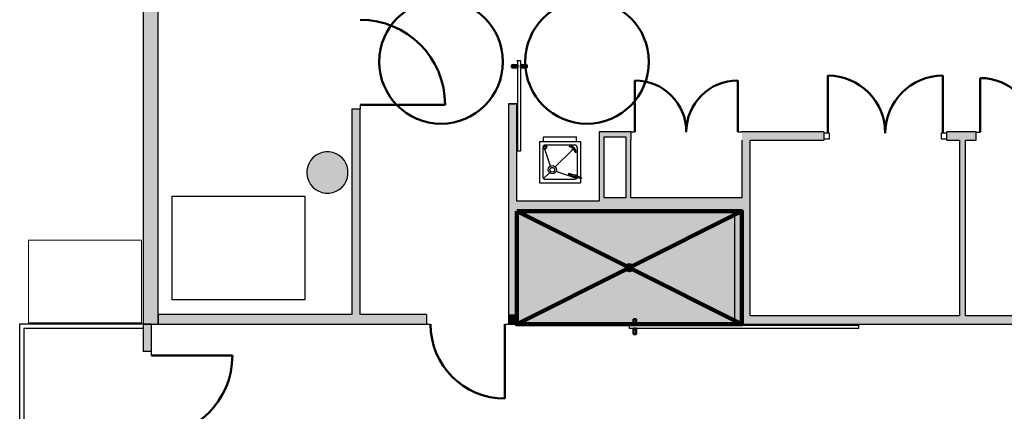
# Model space of a CAD drawing. Header units: metres. Extents: x -1 to 430, y -6 to 34.
# Tile 6 of 12: x 397.33 to 409.27, y 20.97 to 25.71. Entities that reach past the tile are written whole.
import ezdxf

# ---------------------------------------------------------------- set-up
doc = ezdxf.new("R2010")
doc.units = ezdxf.units.M
doc.linetypes.add('CONTINUA', pattern=[0])
doc.linetypes.add('VERDECKT', pattern=[9.525, 6.35, -3.175])
for name, color, linetype, lineweight in [('3D PB MURS', 7, 'CONTINUA', 25), ('3D PB MURS NOUS', 7, 'CONTINUA', 25), ('3D PB PILAR', 7, 'CONTINUA', 25), ('PB ESCALES 2D', 7, 'CONTINUA', 25), ('PB MOBLES', 7, 'CONTINUA', 25), ('PB PAVIMENT', 7, 'CONTINUA', 25)]:
    doc.layers.add(name, color=color, linetype=linetype, lineweight=lineweight)

# ---------------------------------------------------------------- blocks, each defined once
blk = doc.blocks.new('_CLOSEDFILLED')
at = {"color": 0, "linetype": 'ByBlock', "lineweight": -2}
blk.add_solid([(-1, 0), (0, 0), (-1, 0)], dxfattribs=at)

msp = doc.modelspace()

# ---------------------------------------------------------------- hatches: boundary and pattern name
at = {"layer": '3D PB MURS', "linetype": 'CONTINUA', "lineweight": 18, "true_color": 0xa0a0a0, "transparency": 33554687}
for points in [[(399.006, 22.021), (399.006, 27.563), (398.826, 27.563), (398.826, 22.021)], [(401.356, 22.141), (401.456, 22.141), (401.456, 24.631), (401.356, 24.631)], [(403.356, 22.141), (403.356, 24.692), (403.256, 24.692), (403.256, 22.141)], [(404.356, 24.351), (404.356, 23.551), (404.416, 23.551), (404.416, 24.351)], [(404.677, 24.351), (404.416, 24.351), (404.416, 24.291), (404.677, 24.291)], [(404.737, 23.551), (404.737, 24.351), (404.677, 24.351), (404.677, 23.551)], [(404.737, 24.351), (404.737, 24.251), (404.738, 24.251), (404.738, 24.351)], [(407.078, 24.351), (406.086, 24.351), (406.086, 24.251), (407.078, 24.251)], [(406.086, 24.251), (406.086, 22.121), (406.186, 22.121), (406.186, 24.251)], [(408.927, 24.351), (408.572, 24.351), (408.572, 24.251), (408.927, 24.251)], [(408.796, 22.121), (408.796, 24.251), (408.726, 24.251), (408.726, 22.121)], [(404.356, 23.391), (406.086, 23.391), (406.086, 23.551), (404.356, 23.551)], [(403.356, 23.391), (404.356, 23.391), (404.356, 23.511), (403.356, 23.511)], [(399.006, 22.021), (402.259, 22.021), (402.259, 22.141), (399.006, 22.141)], [(403.259, 22.141), (403.259, 22.021), (403.356, 22.021), (403.356, 22.141)], [(406.086, 22.021), (411.086, 22.021), (411.086, 22.121), (406.086, 22.121)], [(398.826, 22.021), (398.826, 21.691), (398.926, 21.691), (398.926, 22.021)]]:
    msp.add_hatch(color=253, dxfattribs=at).paths.add_polyline_path(points)
at = {"layer": '3D PB PILAR', "linetype": 'CONTINUA', "lineweight": 18, "transparency": 33554687}
msp.add_hatch(color=9, dxfattribs=at).paths.add_polyline_path([(401.081, 24.109), (401.037, 24.109), (400.994, 24.102), (400.953, 24.087), (400.915, 24.065), (400.882, 24.037), (400.853, 24.003), (400.832, 23.966), (400.817, 23.925), (400.809, 23.882), (400.809, 23.838), (400.817, 23.795), (400.832, 23.754), (400.853, 23.716), (400.882, 23.682), (400.915, 23.654), (400.953, 23.633), (400.994, 23.618), (401.037, 23.61), (401.081, 23.61), (401.124, 23.618), (401.165, 23.633), (401.203, 23.654), (401.236, 23.682), (401.264, 23.716), (401.286, 23.754), (401.301, 23.795), (401.308, 23.838), (401.308, 23.882), (401.301, 23.925), (401.286, 23.966), (401.264, 24.003), (401.236, 24.037), (401.203, 24.065), (401.165, 24.087), (401.124, 24.102)])
at = {"layer": 'PB PAVIMENT', "linetype": 'CONTINUA', "lineweight": 25, "transparency": 33554687}
h = msp.add_hatch(dxfattribs=at)
h.set_pattern_fill('TRAMA', scale=2, style=0, pattern_type=2)
h.set_pattern_definition([(0, (4, 4), (2, 2), [2, -2]), (90, (4, 4), (-2, 2), [2, -2])])
h.paths.add_polyline_path([(403.356, 23.391), (403.356, 22.021), (406.086, 22.021), (406.086, 23.391)], flags=0)
at = {"layer": 'PB PAVIMENT', "linetype": 'CONTINUA', "lineweight": 25, "transparency": 33554559}
h = msp.add_hatch(color=7, dxfattribs=at)
h.set_gradient(color1=(255, 173, 141), color2=(255, 173, 141), one_color=1, name='INVSPHERICAL')
h.paths.add_polyline_path([(403.356, 23.391), (403.356, 22.021), (406.086, 22.021), (406.086, 23.391)], flags=0)

# ---------------------------------------------------------------- linework, layer by layer
at = {"layer": '3D PB MURS', "color": 7, "linetype": 'CONTINUA', "lineweight": 25, "transparency": 33554687}
for p, q in [((399.006, 22.141), (399.006, 27.563)), ((398.826, 26.951), (398.826, 22.021)), ((401.356, 24.631), (401.456, 24.631)), ((401.356, 24.631), (401.356, 22.141)), ((401.456, 24.681), (401.456, 24.631)), ((401.456, 22.141), (401.456, 24.631)), ((403.256, 24.692), (403.356, 24.692)), ((403.256, 24.692), (403.256, 22.141)), ((403.356, 23.511), (403.356, 24.692)), ((404.356, 24.351), (404.356, 23.551)), ((404.416, 24.351), (404.356, 24.351)), ((404.677, 24.351), (404.416, 24.351)), ((404.416, 24.291), (404.677, 24.291)), ((404.416, 23.551), (404.416, 24.291)), ((404.737, 24.351), (404.677, 24.351)), ((404.677, 24.291), (404.677, 23.551)), ((404.738, 24.351), (404.737, 24.351)), ((404.737, 24.251), (404.738, 24.251)), ((404.737, 23.551), (404.737, 24.251)), ((404.738, 24.351), (404.738, 24.251)), ((404.738, 24.351), (404.788, 24.351)), ((405.412, 24.351), (405.413, 24.351)), ((406.036, 24.351), (406.086, 24.351)), ((406.086, 24.35), (406.086, 24.351)), ((407.078, 24.351), (406.086, 24.351)), ((406.086, 24.251), (406.086, 23.551)), ((406.186, 24.251), (407.078, 24.251)), ((406.186, 22.121), (406.186, 24.251)), ((407.078, 24.351), (407.078, 24.251)), ((408.572, 24.251), (408.572, 24.351)), ((408.927, 24.351), (408.572, 24.351)), ((408.572, 24.251), (408.726, 24.251)), ((408.726, 24.251), (408.726, 22.121)), ((408.796, 24.251), (408.927, 24.251)), ((408.796, 22.121), (408.796, 24.251)), ((408.927, 24.35), (408.927, 24.351)), ((408.927, 24.251), (408.927, 24.35)), ((408.927, 24.35), (408.977, 24.35)), ((404.356, 23.551), (404.356, 23.511)), ((404.677, 23.551), (404.416, 23.551)), ((406.086, 23.551), (404.737, 23.551)), ((404.356, 23.511), (403.356, 23.511)), ((403.356, 23.391), (404.356, 23.391)), ((403.356, 22.141), (403.356, 23.391)), ((404.356, 23.391), (406.086, 23.391)), ((406.086, 23.391), (406.086, 22.121)), ((401.356, 22.141), (399.006, 22.141)), ((399.006, 22.141), (399.006, 22.021)), ((399.006, 22.021), (399.006, 22.141)), ((402.259, 22.141), (401.456, 22.141)), ((402.259, 22.141), (402.259, 22.021)), ((403.259, 22.141), (403.256, 22.141)), ((403.256, 22.141), (403.259, 22.141)), ((403.259, 22.042), (403.259, 22.141)), ((403.356, 22.021), (403.356, 22.141)), ((408.726, 22.121), (406.186, 22.121)), ((411.086, 22.121), (408.796, 22.121)), ((398.926, 22.021), (398.826, 22.021)), ((398.826, 22.021), (398.826, 21.691)), ((398.826, 22.021), (398.926, 22.021)), ((398.926, 21.691), (398.926, 22.021)), ((398.926, 22.021), (399.006, 22.021)), ((399.006, 22.021), (402.259, 22.021)), ((402.259, 22.021), (402.309, 22.021)), ((403.209, 22.021), (403.259, 22.021)), ((403.259, 22.021), (403.259, 22.042)), ((403.259, 22.021), (403.356, 22.021)), ((406.086, 22.021), (406.086, 22.042)), ((406.086, 22.021), (410.276, 22.021)), ((398.926, 21.691), (398.826, 21.691)), ((398.926, 21.641), (398.926, 21.691))]:
    msp.add_line(p, q, dxfattribs=at)
at = {"layer": '3D PB MURS', "color": 202, "linetype": 'CONTINUA', "lineweight": 50, "transparency": 33554687}
for p, q in [((404.788, 24.351), (404.788, 24.975)), ((406.036, 24.351), (406.036, 24.975)), ((407.128, 24.336), (407.128, 25.033)), ((408.522, 24.336), (408.522, 25.033)), ((408.977, 24.35), (408.977, 25.004)), ((401.456, 24.681), (402.486, 24.681)), ((403.209, 22.021), (403.209, 21.121)), ((398.926, 21.641), (399.906, 21.641))]:
    msp.add_line(p, q, dxfattribs=at)
at = {"layer": '3D PB MURS', "color": 7, "linetype": 'CONTINUA', "lineweight": 25, "transparency": 33554687}
for points in [[(403.366, 25.211), (403.366, 24.122), (403.356, 24.122), (403.406, 24.122), (403.406, 25.211), (403.356, 25.211), (403.366, 25.211)], [(403.256, 24.692), (403.306, 24.692), (403.356, 24.692), (403.306, 24.692), (403.256, 24.692)], [(407.078, 24.266), (407.148, 24.266), (407.148, 24.336), (407.078, 24.336), (407.078, 24.266)], [(408.502, 24.266), (408.572, 24.266), (408.572, 24.336), (408.502, 24.336), (408.502, 24.266)], [(403.358, 22.121), (403.358, 22.071), (403.358, 22.021), (403.358, 22.071), (403.358, 22.121)], [(406.086, 22.121), (406.086, 22.071), (406.086, 22.021), (406.086, 22.071), (406.086, 22.121)], [(404.722, 22.011), (407.501, 22.011), (407.501, 22.021), (407.501, 21.971), (404.722, 21.971), (404.722, 22.021), (404.722, 22.011)]]:
    msp.add_lwpolyline(points, close=True, dxfattribs=at)
at = {"layer": '3D PB MURS', "color": 202, "linetype": 'CONTINUA', "lineweight": 50, "transparency": 33554687}
for points in [[(403.366, 25.161), (403.366, 25.131), (403.296, 25.131), (403.296, 25.161), (403.366, 25.161)], [(403.406, 25.161), (403.406, 25.131), (403.476, 25.131), (403.476, 25.161), (403.406, 25.161)], [(404.772, 22.011), (404.802, 22.011), (404.802, 22.081), (404.772, 22.081), (404.772, 22.011)], [(404.772, 21.971), (404.802, 21.971), (404.802, 21.901), (404.772, 21.901), (404.772, 21.971)]]:
    msp.add_lwpolyline(points, close=True, dxfattribs=at)
for centre, radius, start, end in [((401.456, 24.681), 1.03, 0, 90), ((404.788, 24.351), 0.624, 0, 90), ((406.036, 24.351), 0.624, 90, 180), ((407.128, 24.336), 0.697, 0, 90), ((408.522, 24.336), 0.697, 90, 180), ((408.977, 24.35), 0.654, 0.0414, 90.0414), ((398.926, 21.641), 0.98, 270, 0)]:
    msp.add_arc(centre, radius, start, end, dxfattribs=at)
msp.add_ellipse((403.209, 22.021), major_axis=(0.9, 0), ratio=1, start_param=3.141593, end_param=4.712389, dxfattribs=at)
at = {"layer": '3D PB MURS NOUS', "color": 240, "linetype": 'CONTINUA', "lineweight": 140, "transparency": 33554687}
for p, q in [((403.356, 23.391), (404.695, 22.719)), ((406.086, 23.391), (404.748, 22.719)), ((404.695, 22.692), (403.356, 22.021)), ((404.748, 22.692), (406.086, 22.021))]:
    msp.add_line(p, q, dxfattribs=at)
msp.add_lwpolyline([(403.356, 23.391), (406.086, 23.391), (406.086, 22.021), (403.356, 22.021), (403.356, 23.391)], close=True, dxfattribs=at)
msp.add_circle((404.721, 22.706), 0.03, dxfattribs=at)
at = {"layer": '3D PB PILAR', "color": 7, "linetype": 'CONTINUA', "lineweight": 25, "transparency": 33554687}
for p, q in [((400.882, 24.037), (400.853, 24.003)), ((400.915, 24.065), (400.882, 24.037)), ((400.953, 24.087), (400.915, 24.065)), ((400.994, 24.102), (400.953, 24.087)), ((401.037, 24.109), (400.994, 24.102)), ((401.081, 24.109), (401.037, 24.109)), ((401.124, 24.102), (401.081, 24.109)), ((401.165, 24.087), (401.124, 24.102)), ((401.203, 24.065), (401.165, 24.087)), ((401.236, 24.037), (401.203, 24.065)), ((401.264, 24.003), (401.236, 24.037)), ((400.817, 23.925), (400.809, 23.882)), ((400.832, 23.966), (400.817, 23.925)), ((400.853, 24.003), (400.832, 23.966)), ((401.286, 23.966), (401.264, 24.003)), ((401.301, 23.925), (401.286, 23.966)), ((401.308, 23.882), (401.301, 23.925)), ((400.809, 23.882), (400.809, 23.838)), ((400.809, 23.838), (400.817, 23.795)), ((400.817, 23.795), (400.832, 23.754)), ((401.286, 23.754), (401.301, 23.795)), ((401.301, 23.795), (401.308, 23.838)), ((401.308, 23.838), (401.308, 23.882)), ((400.832, 23.754), (400.853, 23.716)), ((400.853, 23.716), (400.882, 23.682)), ((400.882, 23.682), (400.915, 23.654)), ((400.915, 23.654), (400.953, 23.633)), ((401.165, 23.633), (401.203, 23.654)), ((401.203, 23.654), (401.236, 23.682)), ((401.236, 23.682), (401.264, 23.716)), ((401.264, 23.716), (401.286, 23.754)), ((400.953, 23.633), (400.994, 23.618)), ((400.994, 23.618), (401.037, 23.61)), ((401.037, 23.61), (401.081, 23.61)), ((401.081, 23.61), (401.124, 23.618)), ((401.124, 23.618), (401.165, 23.633))]:
    msp.add_line(p, q, dxfattribs=at)
at = {"layer": 'PB ESCALES 2D', "color": 7, "linetype": 'CONTINUA', "lineweight": 25, "transparency": 33554687}
for p, q in [((399.174, 23.571), (400.785, 23.571)), ((399.174, 22.317), (399.174, 23.571)), ((400.785, 23.571), (400.785, 22.317)), ((400.785, 22.317), (399.174, 22.317)), ((397.326, 22.021), (397.326, 19.021)), ((398.826, 22.021), (397.326, 22.021)), ((397.376, 21.971), (397.376, 19.021)), ((398.826, 21.971), (397.376, 21.971))]:
    msp.add_line(p, q, dxfattribs=at)
at = {"layer": 'PB MOBLES', "transparency": 33554687}
for p, q in [((403.68, 24.293), (404.08, 24.293)), ((403.68, 24.236), (403.68, 24.293)), ((404.08, 24.236), (404.08, 24.293)), ((403.63, 24.236), (404.13, 24.236)), ((403.63, 24.236), (403.63, 23.736)), ((403.673, 24.164), (403.673, 23.807)), ((403.766, 23.938), (403.695, 24.144)), ((403.701, 24.193), (404.059, 24.193)), ((403.823, 23.928), (404.031, 24.136)), ((403.996, 24.169), (403.997, 24.183)), ((404.087, 24.164), (404.087, 23.821)), ((404.13, 24.236), (404.13, 23.736)), ((404.077, 24.102), (404.063, 24.102)), ((403.681, 23.787), (403.752, 23.857)), ((403.701, 23.778), (404.059, 23.778)), ((404.079, 23.787), (403.833, 23.872)), ((404.061, 23.808), (403.987, 23.835)), ((404.066, 23.822), (403.992, 23.848)), ((404.054, 23.811), (404.052, 23.804)), ((404.092, 23.789), (404.052, 23.804)), ((404.061, 23.831), (404.059, 23.824)), ((404.102, 23.816), (404.061, 23.831)), ((404.076, 23.818), (404.071, 23.805)), ((404.135, 23.782), (404.071, 23.805)), ((404.139, 23.795), (404.076, 23.818)), ((404.094, 23.796), (404.092, 23.789)), ((404.102, 23.816), (404.099, 23.81)), ((404.139, 23.795), (404.135, 23.782)), ((403.63, 23.736), (404.13, 23.736))]:
    msp.add_line(p, q, dxfattribs=at)
at = {"layer": 'PB MOBLES', "color": 180, "linetype": 'CONTINUA', "lineweight": 13, "transparency": 33554687}
msp.add_lwpolyline([(398.804, 22.04), (397.434, 22.04), (397.434, 23.04), (398.804, 23.04), (398.804, 22.04)], close=True, dxfattribs=at)
at = {"layer": 'PB MOBLES', "color": 202, "linetype": 'VERDECKT', "lineweight": 50, "transparency": 33554687}
for centre in [(402.437, 25.201), (404.207, 25.201)]:
    msp.add_circle(centre, 0.75, dxfattribs=at)
at = {"layer": 'PB MOBLES', "transparency": 33554687}
for centre, radius in [((403.698, 24.165), 0.0214), ((403.698, 24.165), 0.0143), ((404.037, 24.143), 0.00878), ((403.787, 23.893), 0.05), ((403.787, 23.893), 0.0286)]:
    msp.add_circle(centre, radius, dxfattribs=at)
for centre, radius, start, end in [((403.701, 24.164), 0.0286, 90, 180), ((403.995, 24.101), 0.068, 1.0448, 88.9552), ((403.995, 24.101), 0.0823, 1.0448, 88.9552), ((404.059, 24.164), 0.0286, 0, 90), ((403.701, 23.807), 0.0286, 180, 270), ((403.989, 23.841), 0.00714, 70.2599, 250.2599), ((404.059, 23.807), 0.0286, 270, 329.4207), ((404.063, 23.815), 0.00714, 250.2599, 70.2599)]:
    msp.add_arc(centre, radius, start, end, dxfattribs=at)

# ---------------------------------------------------------------- block references
at = {"layer": '3D PB PILAR', "color": 7, "linetype": 'CONTINUA', "lineweight": 25, "transparency": 33554687, "xscale": 0.0002666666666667, "yscale": 0.0002666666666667, "zscale": 0.0002666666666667}
msp.add_blockref('_CLOSEDFILLED', (401.059, 23.86), dxfattribs=at)

doc.saveas('drawing.dxf')
